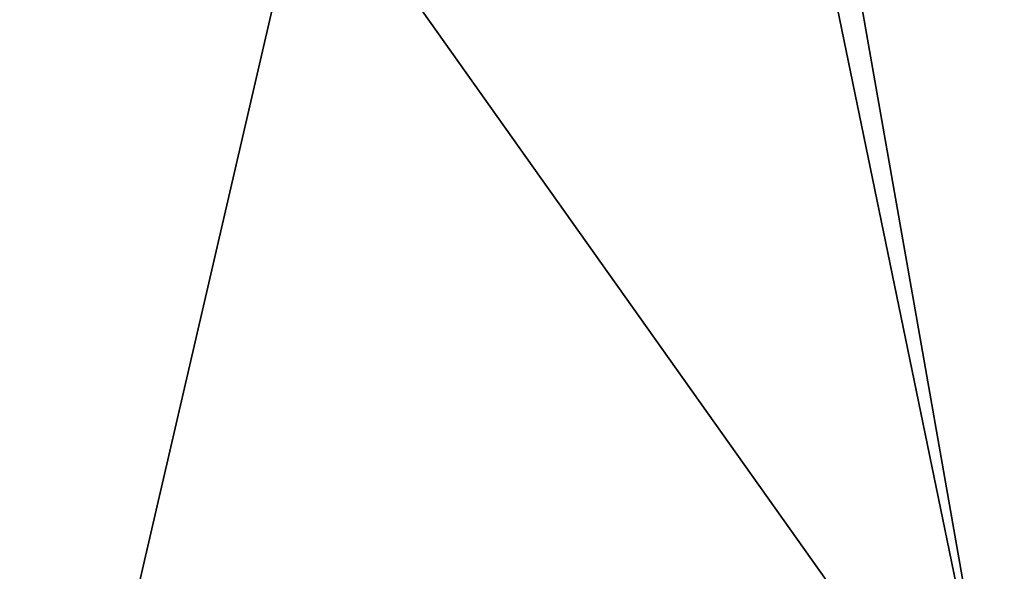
# Model space of a CAD drawing. Header units: millimetres. Extents: x -135 to 891, y -20 to 307.
# Tile 98 of 211: x 874.612 to 875.775, y 9.621 to 10.272. Entities that reach past the tile are written whole.
import ezdxf

# ---------------------------------------------------------------- set-up
doc = ezdxf.new("R2010")
doc.units = ezdxf.units.MM
doc.header["$LTSCALE"] = 65.185185
doc.layers.add('83', color=7, linetype='CONTINUOUS')
doc.layers.add('84', color=7, linetype='CONTINUOUS')

msp = doc.modelspace()

# ---------------------------------------------------------------- linework, layer by layer
at = {"layer": '83', "color": 7, "linetype": 'Continuous', "true_color": 0xccffff}
for points in [[(871.1784, 48.7847, 65), (870.0188, 48.7516, 65), (877.9998, 9.9873, 65), (871.1784, 48.7847, 65)], [(879.0823, 10.4169, 65), (871.1784, 48.7847, 65), (877.9998, 9.9873, 65), (879.0823, 10.4169, 65)], [(870.0188, 48.7516, 65), (868.8617, 48.6509, 65), (876.8985, 9.6229, 65), (870.0188, 48.7516, 65)], [(877.9998, 9.9873, 65), (870.0188, 48.7516, 65), (876.8985, 9.6229, 65), (877.9998, 9.9873, 65)], [(868.8617, 48.6509, 65), (867.7063, 48.4826, 65), (875.7764, 9.3229, 65), (868.8617, 48.6509, 65)], [(876.8985, 9.6229, 65), (868.8617, 48.6509, 65), (875.7764, 9.3229, 65), (876.8985, 9.6229, 65)], [(874.6329, 9.0869, 65), (867.7063, 48.4826, 65), (867.1318, 48.3727, 65), (874.6329, 9.0869, 65)], [(875.7764, 9.3229, 65), (867.7063, 48.4826, 65), (874.6329, 9.0869, 65), (875.7764, 9.3229, 65)], [(874.0554, 8.9943, 65), (874.6329, 9.0869, 65), (867.1318, 48.3727, 65), (874.0554, 8.9943, 65)]]:
    msp.add_3dface(points, dxfattribs=at)
at = {"layer": '84', "color": 7, "linetype": 'Continuous', "true_color": 0xccffff}
for points in [[(874.9538, 10.4718), (876.0365, 10.7294), (875.7701, 9.3214), (874.9538, 10.4718)], [(875.7701, 9.3214), (876.0365, 10.7294), (876.8863, 9.6193), (875.7701, 9.3214)], [(873.8613, 10.2796), (874.9538, 10.4718), (874.6329, 9.0869), (873.8613, 10.2796)], [(874.6329, 9.0869), (874.9538, 10.4718), (875.7701, 9.3214), (874.6329, 9.0869)], [(873.4838, 8.9194), (873.8613, 10.2796), (874.6329, 9.0869), (873.4838, 8.9194)]]:
    msp.add_3dface(points, dxfattribs=at)

doc.saveas('drawing.dxf')
